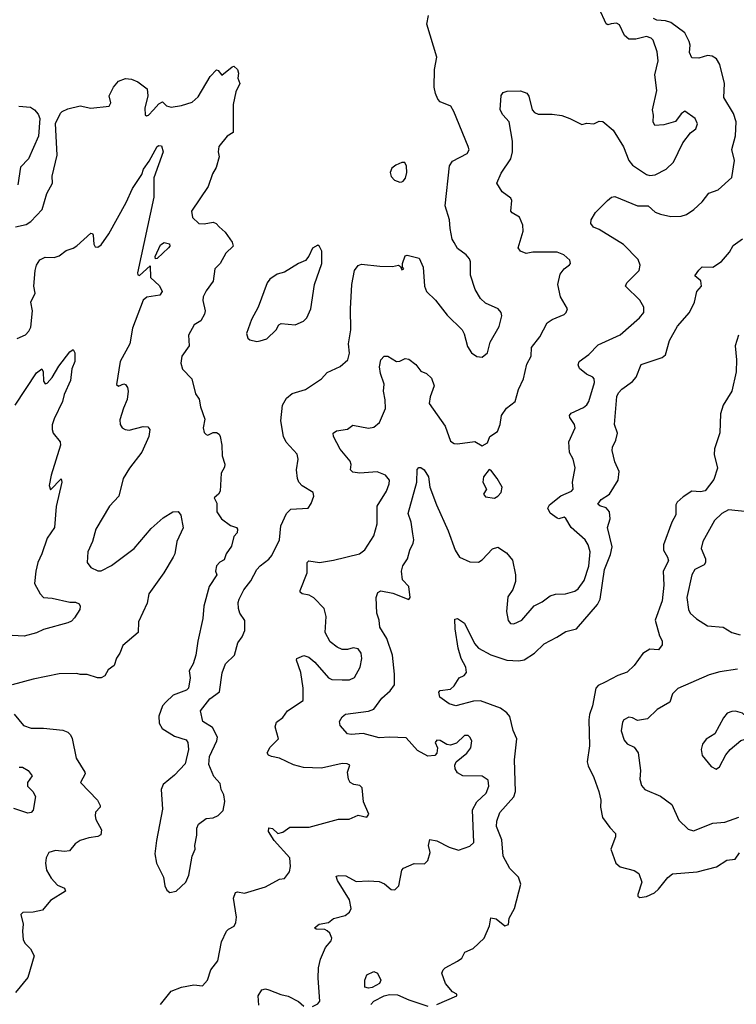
# Model space of a CAD drawing. Extents: x 2056909 to 2160450, y 827444 to 1016825.
# Tile 9 of 256: x 2070619 to 2074720, y 849497 to 855130. Entities that reach past the tile are written whole.
import ezdxf

# ---------------------------------------------------------------- set-up
doc = ezdxf.new("R2010")
doc.units = 0

msp = doc.modelspace()

# ---------------------------------------------------------------- linework, layer by layer
at = {"layer": '0CON10XD'}
for points in [[(2071425, 849496), (2071485, 849572.9), (2071545, 849595.7), (2071615, 849609.2), (2071665, 849602), (2071694.2, 849635), (2071712.5, 849695), (2071752.5, 849745), (2071774.3, 849855), (2071801.2, 849915), (2071812.7, 849927.3), (2071845.9, 849944.1), (2071856, 849965), (2071860, 849995), (2071843.1, 850105), (2071853, 850137), (2071865, 850140.8), (2071905, 850132), (2072025, 850168.6), (2072105, 850213.3), (2072135, 850217.5), (2072162, 850255), (2072168.6, 850285), (2072164, 850335), (2072074.2, 850435), (2072043.1, 850485), (2072044.3, 850505.7), (2072065, 850502), (2072095, 850474), (2072125, 850481.4), (2072165, 850510.8), (2072275, 850511.1), (2072443.9, 850556.1), (2072505, 850556.7), (2072555, 850578.8), (2072605, 850567.5), (2072616.2, 850585), (2072585.8, 850655), (2072578.1, 850735), (2072565, 850748.1), (2072530, 850755), (2072510, 850765), (2072500, 850785), (2072493.8, 850825), (2072507.5, 850865), (2072493.3, 850873.3), (2072465, 850874.3), (2072345, 850847.5), (2072241.9, 850851.9), (2072185, 850867.3), (2072105, 850904.4), (2072060, 850915), (2072042.7, 850922.7), (2072035.8, 850935), (2072052.6, 850967.4), (2072098.8, 851015), (2072081.4, 851085), (2072088.3, 851111.7), (2072125, 851138), (2072152, 851175), (2072241.2, 851235), (2072240, 851305), (2072227.1, 851395), (2072202.5, 851465), (2072205, 851476.2), (2072245, 851492), (2072272.7, 851482.7), (2072308, 851455), (2072385, 851364.5), (2072405, 851354.5), (2072465, 851352.7), (2072506.2, 851353.8), (2072535, 851366), (2072567.5, 851425), (2072576.9, 851475), (2072572.5, 851505), (2072555, 851531.2), (2072526.4, 851536.4), (2072495, 851526.2), (2072465, 851526.7), (2072435, 851540), (2072395, 851570), (2072367.1, 851625), (2072371.9, 851715), (2072360.9, 851760.9), (2072301.7, 851821.7), (2072275, 851836.9), (2072235, 851845.8), (2072224.5, 851854.5), (2072222.9, 851865), (2072263.1, 851965), (2072264.5, 852025), (2072273.8, 852035), (2072335, 852024.6), (2072415, 852037.3), (2072563.3, 852075), (2072593.1, 852096.9), (2072645, 852176.7), (2072664.6, 852245.4), (2072665, 852347.5), (2072718.1, 852431.9), (2072733.3, 852475), (2072734.3, 852495), (2072711.2, 852525), (2072665, 852542.5), (2072565, 852535.5), (2072525, 852541.1), (2072512.2, 852555), (2072515.5, 852585), (2072510.6, 852605), (2072452.8, 852672.8), (2072414.2, 852745), (2072412, 852765), (2072431.7, 852778.3), (2072495, 852788), (2072525, 852811.2), (2072615, 852793.5), (2072645, 852798.9), (2072676.9, 852825), (2072711.2, 852905), (2072710.9, 852955), (2072700, 853005), (2072704.5, 853045), (2072683.6, 853105), (2072677.8, 853145), (2072685.7, 853185), (2072705, 853205.8), (2072725, 853205.8), (2072775, 853175.5), (2072793.4, 853176.6), (2072825, 853192.5), (2072845, 853188), (2072885, 853157.1), (2072915, 853120), (2072946.2, 853105), (2072975, 853078.8), (2072990.8, 853035), (2072967.6, 852972.4), (2072962.5, 852935), (2073054.4, 852805), (2073085, 852718.8), (2073105, 852705.8), (2073125, 852704.2), (2073223.6, 852716.4), (2073265, 852692.5), (2073295, 852710), (2073310, 852745), (2073352.5, 852775), (2073368.8, 852815), (2073376.2, 852865), (2073405, 852907.5), (2073453.6, 852946.4), (2073472.5, 853015), (2073501.4, 853075), (2073520.9, 853159.1), (2073546.4, 853205), (2073548.1, 853255), (2073595.7, 853315), (2073638, 853395), (2073665, 853414), (2073735, 853443.3), (2073746.7, 853455), (2073753.3, 853475), (2073714.2, 853545), (2073698.1, 853615), (2073710.8, 853675), (2073734.5, 853705.5), (2073765, 853727.5), (2073770, 853735), (2073766.7, 853755), (2073733.3, 853785), (2073695, 853800), (2073555, 853799.2), (2073517.3, 853792.7), (2073485, 853806), (2073470.8, 853825), (2073499.5, 853920.5), (2073498.6, 853955), (2073479.7, 853999.7), (2073436.2, 854025), (2073430, 854035), (2073435.8, 854095), (2073429.7, 854109.7), (2073380, 854145), (2073350, 854195), (2073375, 854252), (2073429.1, 854335), (2073438.8, 854375), (2073438.8, 854435), (2073419.6, 854545), (2073383.5, 854585), (2073368.5, 854615), (2073374.2, 854695.8), (2073385.9, 854714.1), (2073408.3, 854721.7), (2073485, 854724), (2073520.5, 854710.5), (2073532.9, 854692.9), (2073550.8, 854615), (2073565, 854599.2), (2073585, 854589.4), (2073665, 854590), (2073721.2, 854581.2), (2073767.5, 854565), (2073835, 854530), (2073865, 854538.8), (2073905, 854534), (2073935, 854550), (2073955, 854547.5), (2074015, 854498.8), (2074075, 854402.5), (2074104.4, 854324.4), (2074125, 854298.8), (2074205, 854244.3), (2074225, 854238.1), (2074255, 854241.9), (2074318, 854275), (2074360.8, 854315), (2074414, 854425), (2074457.9, 854482.1), (2074488.8, 854505), (2074498, 854535), (2074483.8, 854565), (2074425, 854606), (2074405, 854592), (2074371.7, 854548.3), (2074305, 854528), (2074254.1, 854524.1), (2074243.3, 854545), (2074246.1, 854583.9), (2074240, 854615), (2074264.3, 854725), (2074252.7, 854815), (2074272.5, 854895), (2074266.4, 854946.4), (2074243, 855013), (2074233.3, 855025), (2074205, 855033.1), (2074145, 855018.1), (2074105, 855018.6), (2074079.1, 855039.1), (2074051.1, 855101.1), (2074035, 855110.8), (2074004.2, 855105.8), (2073985, 855101.2), (2073975, 855106.7), (2073935, 855194)], [(2071700.8, 850869.2), (2071704.3, 850915), (2071747.1, 851005), (2071750, 851025), (2071721.4, 851081.4), (2071666.2, 851115), (2071652.5, 851175), (2071705.8, 851244.2), (2071761.2, 851285), (2071777.3, 851392.7), (2071795.7, 851444.3), (2071848, 851495), (2071866.7, 851565), (2071891.2, 851598.8), (2071906.2, 851635), (2071906.4, 851693.6), (2071879.2, 851735), (2071871.1, 851761.1), (2071868.9, 851795), (2071874.4, 851815), (2071901.4, 851868.6), (2071940.7, 851919.3), (2071975, 851983.8), (2071994.1, 852005.9), (2072045, 852043.3), (2072062, 852065), (2072105.6, 852155), (2072114, 852234), (2072146, 852305), (2072170.9, 852329.1), (2072270, 852335), (2072287, 852363), (2072301.2, 852405), (2072298, 852425), (2072235, 852462.5), (2072215.8, 852485), (2072208.6, 852505), (2072203.3, 852555), (2072211.9, 852615), (2072207.5, 852645), (2072144, 852714), (2072129.1, 852745), (2072112.5, 852835), (2072121.8, 852925), (2072146, 852965), (2072177.7, 852992.3), (2072255, 853013.8), (2072345, 853075.7), (2072378.9, 853111.1), (2072453.5, 853146.5), (2072496.1, 853183.9), (2072507, 853223), (2072499.5, 853275), (2072513.8, 853355), (2072511.5, 853475), (2072519.5, 853615), (2072535.5, 853694.5), (2072555, 853723.8), (2072575, 853732), (2072680.5, 853720.4), (2072751.7, 853718.3), (2072786.7, 853726.7), (2072798.3, 853718.3), (2072805, 853700), (2072816.2, 853705), (2072810, 853715), (2072810, 853735), (2072825, 853780), (2072837, 853783), (2072905, 853766.2), (2072927.1, 853715), (2072935.8, 853605), (2072946, 853575), (2072998, 853525), (2073065, 853440), (2073150, 853355), (2073162.3, 853332.3), (2073181.2, 853261.2), (2073204, 853225), (2073235, 853202.5), (2073265, 853200), (2073295.7, 853225), (2073311.4, 853285), (2073362.9, 853375), (2073377.5, 853435), (2073374.1, 853454.1), (2073356.6, 853476.6), (2073285, 853509.2), (2073255.8, 853535), (2073225.7, 853585.7), (2073197.7, 853667.7), (2073198, 853745), (2073192.7, 853762.7), (2073174.2, 853785), (2073125, 853821.2), (2073104.2, 853855), (2073094.2, 853875), (2073082, 853935), (2073079.2, 853985), (2073054.4, 854065), (2073079.2, 854295), (2073095, 854320), (2073180, 854365), (2073190, 854385), (2073185.8, 854405), (2073104, 854605), (2073086.7, 854635), (2073025, 854660), (2073010.8, 854675), (2072997.6, 854707.6), (2072991.5, 854745), (2072992.5, 854845), (2073005.7, 854915), (2072948.1, 855105), (2072958.2, 855155)], [(2073446.1, 851673.9), (2073492, 851695), (2073563.3, 851776.7), (2073609.5, 851800.5), (2073655, 851833.3), (2073685, 851843.5), (2073742.5, 851845), (2073795, 851860), (2073815, 851873.1), (2073849.3, 851920.7), (2073875.9, 852004.1), (2073883.4, 852085), (2073872.3, 852125), (2073855.4, 852155), (2073775.4, 852225.4), (2073745, 852276.2), (2073735, 852283.8), (2073705, 852274), (2073695, 852277.5), (2073655, 852307.1), (2073641.8, 852335), (2073650.6, 852355), (2073715, 852405.4), (2073777.5, 852432.5), (2073785.8, 852445), (2073783.1, 852485), (2073797, 852567), (2073786, 852615), (2073764.3, 852654.3), (2073761.9, 852715), (2073798.1, 852795), (2073794.2, 852815), (2073767.5, 852855), (2073765.8, 852865), (2073775, 852879.2), (2073845, 852910.6), (2073865, 852925.8), (2073876.2, 852945), (2073908.2, 853055), (2073906.5, 853075), (2073898.6, 853085), (2073863, 853103), (2073822.5, 853135), (2073815.6, 853155), (2073820.6, 853175), (2073875.7, 853215), (2073929.8, 853270.2), (2074055, 853328), (2074166, 853425), (2074190.8, 853455), (2074190, 853485), (2074167.5, 853525), (2074086.2, 853605), (2074094, 853625), (2074162.9, 853695), (2074170, 853725), (2074158.3, 853758.3), (2074075, 853844.3), (2073935, 853930), (2073903.2, 853943.2), (2073886.8, 853965), (2073889, 853985), (2073913.8, 854026.2), (2073983.4, 854096.6), (2074005, 854115.3), (2074025, 854118.8), (2074155, 854065.4), (2074215, 854065.9), (2074255, 854028.8), (2074285, 854016.9), (2074345, 854004.5), (2074405, 854005.7), (2074433.8, 854015), (2074476.7, 854043.3), (2074525, 854088), (2074562.7, 854137.3), (2074615, 854156), (2074695, 854226.7), (2074710, 854325), (2074693.4, 854386.6), (2074715.5, 854465), (2074719.6, 854545), (2074703.6, 854593.7), (2074648.9, 854685), (2074651.8, 854765), (2074625, 854873.8), (2074607.1, 854907.1), (2074582.2, 854922.2), (2074555, 854924.5), (2074505, 854910.6), (2074465, 854911.2), (2074452, 854942), (2074455.5, 854984.5), (2074450, 855005), (2074424.6, 855055), (2074345, 855113.3), (2074315, 855123), (2074265, 855126.9), (2074245, 855136.2)], [(2070595, 853944.2), (2070655, 853958.9), (2070682.5, 853975), (2070747.3, 854045), (2070773.3, 854135), (2070806, 854195), (2070804.7, 854235), (2070833.8, 854355), (2070824.1, 854535.9), (2070851.2, 854595), (2070861.2, 854605), (2070895, 854620.4), (2070965, 854636.8), (2071025, 854624.5), (2071130, 854635), (2071140, 854655), (2071130.6, 854695), (2071155, 854743.8), (2071185, 854778.6), (2071225, 854794.4), (2071259.1, 854789.1), (2071295, 854774.4), (2071347.5, 854735), (2071351.8, 854695), (2071334.4, 854624.4), (2071337.5, 854585), (2071345, 854580), (2071355, 854583.3), (2071384.2, 854615), (2071415, 854649.2), (2071435, 854660), (2071457.9, 854637.9), (2071485, 854628.9), (2071545, 854639.1), (2071605, 854657.9), (2071640.5, 854689.5), (2071709.4, 854805), (2071745, 854842.5), (2071755, 854840), (2071775, 854812.5), (2071835, 854861.2), (2071845, 854863.8), (2071864.5, 854844.5), (2071871.4, 854825), (2071866.2, 854795), (2071878.8, 854765), (2071855, 854716.7), (2071840.5, 854645), (2071840.6, 854485), (2071805, 854464), (2071758, 854405), (2071754.2, 854375), (2071760.8, 854345), (2071742.9, 854285), (2071721.4, 854248.6), (2071697.5, 854175), (2071601.4, 854035), (2071607.9, 853997.9), (2071643.3, 853965), (2071675, 853961.4), (2071725, 853972.5), (2071743.4, 853963.4), (2071760, 853945), (2071795, 853913.8), (2071835, 853858), (2071840.6, 853835), (2071797.5, 853795), (2071765.6, 853735), (2071735.7, 853704.3), (2071726, 853635), (2071685, 853578.8), (2071669.2, 853545), (2071665.9, 853524.1), (2071680, 853465), (2071675.8, 853445), (2071655, 853408), (2071616.2, 853385), (2071584.4, 853325.6), (2071588, 853265), (2071545.8, 853205), (2071540, 853165), (2071550.6, 853130.6), (2071604.2, 853075), (2071625, 852990), (2071645, 852960), (2071652.5, 852915), (2071678.1, 852845), (2071668.9, 852795), (2071675, 852768.8), (2071685, 852756.2), (2071695, 852753.8), (2071725, 852768.8), (2071745, 852768.8), (2071759.4, 852759.4), (2071765.6, 852745.6), (2071775.7, 852695.7), (2071776.7, 852635), (2071792.5, 852587.5), (2071790, 852570), (2071772, 852535), (2071766.6, 852433.4), (2071756.2, 852415), (2071731.2, 852395), (2071746, 852365), (2071746.9, 852315), (2071773.5, 852273.5), (2071825, 852236), (2071860, 852225), (2071866, 852215), (2071863.8, 852195), (2071845, 852173.3), (2071831.7, 852118.3), (2071799.4, 852075), (2071789.5, 852040.4), (2071763.6, 852026.4), (2071745.8, 852005), (2071740, 851975), (2071747.5, 851955), (2071702.7, 851887.3), (2071673.3, 851775), (2071666.9, 851705), (2071638.1, 851575), (2071627.5, 851495), (2071611.2, 851445), (2071588.8, 851405), (2071594.2, 851365), (2071584.3, 851305.7), (2071573.3, 851295), (2071496.7, 851265), (2071454.5, 851225.5), (2071436, 851205), (2071414, 851145), (2071416, 851105), (2071433.8, 851075), (2071505, 851031.2), (2071570.7, 851010.7), (2071581.2, 850995), (2071585.6, 850955), (2071565, 850872.5), (2071505, 850808.8), (2071440, 850755), (2071428.8, 850725), (2071436.6, 850613.4), (2071400.8, 850435), (2071392.3, 850357.7), (2071402, 850305), (2071441.2, 850225), (2071448.8, 850175), (2071460.7, 850150.7), (2071477, 850137), (2071515, 850143.8), (2071570, 850195), (2071585.8, 850235), (2071606.2, 850345), (2071623.3, 850385), (2071620, 850405), (2071632, 850465), (2071631.4, 850505), (2071642.1, 850527.9), (2071685, 850560), (2071726.1, 850563.9), (2071755, 850576.7), (2071783.9, 850606.1), (2071792.3, 850657.7), (2071787.1, 850695), (2071772.5, 850725), (2071765, 850760), (2071730.3, 850800.3), (2071700.8, 850869.2)], [(2070614.1, 854635.9), (2070679.5, 854629.5), (2070703.9, 854613.9), (2070725, 854590), (2070734.2, 854565), (2070725.7, 854464.3), (2070668.8, 854335), (2070624.1, 854285.9), (2070608, 854185)], [(2070605, 853305.7), (2070652.3, 853327.7), (2070671.4, 853348.6), (2070681.7, 853371.7), (2070691.1, 853465), (2070683.1, 853515), (2070706.9, 853565), (2070699.5, 853605), (2070706.2, 853695), (2070715, 853726), (2070734.6, 853755.4), (2070765, 853772), (2070815, 853768.8), (2070845, 853778.8), (2070885, 853810), (2070925, 853823.3), (2070945, 853836.7), (2071025, 853908), (2071035, 853906.2), (2071038.3, 853898.3), (2071042, 853845), (2071050.5, 853830.4), (2071065, 853828.8), (2071085, 853842), (2071128.9, 853905), (2071227.3, 854085), (2071264, 854165), (2071317.5, 854245), (2071327.3, 854275), (2071360, 854320), (2071405, 854404.2), (2071415, 854410.8), (2071429.4, 854409.4), (2071439.2, 854375), (2071386, 854225), (2071385.8, 854195.8), (2071386.4, 854115), (2071292.7, 853682.7), (2071295, 853670), (2071305, 853667.5), (2071365, 853722.5), (2071368.1, 853655), (2071417.9, 853607.9), (2071433.6, 853575), (2071420, 853555), (2071346.5, 853543.5), (2071324.6, 853525), (2071264.4, 853365.6), (2071248.2, 853275), (2071194.1, 853175), (2071172.5, 853042.5), (2071185, 853034.2), (2071215, 853046), (2071225, 853043.3), (2071235.8, 853025.8), (2071239.2, 853005), (2071232.7, 852957.3), (2071212.2, 852907.8)], [(2072795, 854201.2), (2072805, 854203.3), (2072813.8, 854206.2), (2072825.9, 854224.1), (2072834.2, 854255), (2072832, 854292), (2072823, 854313), (2072805, 854313.8), (2072771.2, 854298.8), (2072748.8, 854281.2), (2072738.8, 854255), (2072745, 854232.5), (2072762.7, 854212.7), (2072795, 854201.2)], [(2071395, 853762.5), (2071394, 853775), (2071425, 853841.4), (2071445, 853855.7), (2071475, 853847.5), (2071478.1, 853835), (2071470.6, 853825), (2071405, 853764), (2071395, 853762.5)], [(2073006, 849495), (2073120, 849545), (2073120, 849555), (2073095, 849568.8), (2073055, 849616.2), (2073034, 849675), (2073042, 849695), (2073054.4, 849705.6), (2073125, 849743.3), (2073148.3, 849761.7), (2073166.7, 849795), (2073213.6, 849816.4), (2073277.5, 849875), (2073308, 849945), (2073315, 849992.5), (2073345, 849986.2), (2073395, 849946.2), (2073415.8, 849954.2), (2073420.5, 849989.6), (2073451.2, 850045), (2073486.7, 850185), (2073473.6, 850223.6), (2073424.5, 850274.5), (2073385.5, 850345), (2073377.5, 850437.5), (2073346.9, 850515), (2073348.8, 850545), (2073366.9, 850595), (2073446, 850684), (2073456.5, 850715), (2073450.5, 850895), (2073464.4, 851015), (2073443, 851063), (2073423, 851143), (2073406, 851165), (2073370.9, 851190.9), (2073255, 851232.9), (2073215, 851231.2), (2073114.3, 851204.3), (2073075.8, 851215.8), (2073023.3, 851255), (2073017, 851283), (2073025, 851292.5), (2073085, 851300), (2073105, 851318.8), (2073134.2, 851365), (2073162.6, 851377.4), (2073175.6, 851395), (2073172.7, 851425), (2073144.6, 851475), (2073127.7, 851535), (2073110, 851645), (2073109.3, 851700.7), (2073125, 851703.8), (2073165, 851676.7), (2073222.1, 851562.1), (2073244.7, 851534.7), (2073315, 851495.4), (2073406.6, 851466.6), (2073475, 851462.9), (2073505, 851468.2), (2073565, 851506.7), (2073620.9, 851559.1), (2073692.5, 851597.5), (2073745, 851629.1), (2073805, 851645.5), (2073925.2, 851784.8), (2073940, 851815), (2073964.7, 851985), (2074000.5, 852069.6), (2074010, 852115), (2073982.5, 852225), (2073997.9, 852275), (2073994.6, 852315), (2073975, 852337.5), (2073938.5, 852348.5), (2073927.7, 852357.7), (2073946.5, 852385), (2073993.8, 852415), (2074043.8, 852495), (2074049.5, 852545), (2074025, 852601.2), (2074009.4, 852665), (2074010.6, 852685), (2074031.1, 852725), (2074040.6, 852765), (2074021.9, 852815), (2074035.4, 852974.6), (2074044.6, 852995.4), (2074065, 853016), (2074125, 853060), (2074145.8, 853085), (2074175, 853156.7), (2074295, 853197.1), (2074315, 853212), (2074336.9, 853295), (2074383.4, 853376.6), (2074452, 853455), (2074480, 853515), (2074494.4, 853575.6), (2074521.2, 853605), (2074516, 853636), (2074483.3, 853665), (2074505, 853697.5), (2074525, 853716.2), (2074585, 853713.8), (2074635, 853745.8), (2074680.5, 853799.6), (2074701.3, 853838.7), (2074755, 853875.8)], [(2071975, 853288.8), (2071995, 853292), (2072032.5, 853305), (2072086.7, 853355), (2072102.5, 853385), (2072115, 853392.5), (2072195, 853383.8), (2072243.3, 853405), (2072262, 853425), (2072284.2, 853475), (2072306.2, 853615), (2072347.1, 853735), (2072347.5, 853805), (2072335, 853832.5), (2072325, 853840), (2072295, 853822.5), (2072273.6, 853776.4), (2072255, 853752.5), (2072214.1, 853735.9), (2072135, 853686.2), (2072091.2, 853675), (2072050, 853645), (2072034.2, 853625), (2071982.5, 853485), (2071946, 853415), (2071917.5, 853335), (2071925, 853307.5), (2071935, 853298.8), (2071975, 853288.8)], [(2074733.1, 853325), (2074712.5, 853265), (2074721.5, 853185), (2074718.5, 853115), (2074694.4, 853005), (2074645.4, 852924.6), (2074628.6, 852875), (2074625.8, 852765.8), (2074595.7, 852675), (2074592.7, 852642.7), (2074611.4, 852565), (2074590.7, 852499.3), (2074541.2, 852435), (2074515, 852428.1), (2074465, 852432), (2074415, 852400.8), (2074380.5, 852369.5), (2074372.9, 852355), (2074373, 852297), (2074350.6, 852255), (2074303.3, 852125), (2074303.1, 852095), (2074326.9, 852055), (2074331.5, 852035), (2074302, 851975), (2074305.3, 851895), (2074294.7, 851805), (2074256.2, 851695), (2074279.5, 851605), (2074295.7, 851575.7), (2074295, 851554.5), (2074275, 851525.6), (2074225, 851528.9), (2074185, 851504), (2074135, 851435.8), (2074095, 851396.9), (2074041.1, 851378.9), (2073969.3, 851340.7), (2073929.3, 851320.7), (2073916.7, 851305), (2073896.2, 851205), (2073879.5, 851155), (2073875.3, 851125), (2073879.4, 850975), (2073866.9, 850885), (2073871.5, 850861.5), (2073904.6, 850794.6), (2073933.3, 850715), (2073944.2, 850665), (2073942.9, 850625), (2073953.1, 850565), (2073995, 850508.8), (2074028.8, 850475), (2074028, 850455), (2074001.4, 850385), (2074030, 850305), (2074055, 850284), (2074135, 850262.9), (2074162, 850245), (2074180, 850195), (2074156.2, 850125), (2074156.7, 850115), (2074168.3, 850108.3), (2074205, 850113.3), (2074250.8, 850135), (2074275, 850155.7), (2074327.8, 850222.2), (2074355, 850242.5), (2074495.4, 850255.4), (2074606.4, 850283.6), (2074665, 850322.5), (2074712.6, 850327.4), (2074737.4, 850362.6)], [(2070593.3, 852925), (2070715, 853110), (2070745, 853132.5), (2070753.8, 853115), (2070755, 853062.5), (2070765, 853047.5), (2070775, 853051.2), (2070805, 853082.5), (2070842.7, 853147.3), (2070905, 853230.5), (2070925, 853244), (2070933.6, 853223.6), (2070934.4, 853175), (2070917.4, 853132.6), (2070909.1, 853065), (2070873.5, 852985), (2070863.1, 852945), (2070815, 852846), (2070805, 852812.5), (2070803.9, 852785), (2070810.5, 852765), (2070849.4, 852715), (2070852.7, 852695), (2070798.6, 852525), (2070786.7, 852465), (2070795, 852440), (2070855, 852502.5), (2070860, 852485), (2070826.4, 852345), (2070817.5, 852225), (2070775, 852163.3), (2070746.2, 852073.8), (2070721.5, 852025), (2070710, 851975), (2070704.2, 851905), (2070736, 851845), (2070754.6, 851824.6), (2070805, 851821.5), (2070905, 851797.9), (2070937.8, 851797.8), (2070958.6, 851788.6), (2070964.2, 851775), (2070961.9, 851755), (2070932.4, 851707.6), (2070915, 851688.6), (2070895, 851678.6), (2070755, 851641.5), (2070715, 851621.5), (2070645, 851603.6), (2070575, 851606.2)], [(2071212.2, 852907.8), (2071191.7, 852841.7), (2071192.9, 852815), (2071205.6, 852795.6), (2071222.5, 852785), (2071245, 852781.4), (2071325, 852802.5), (2071351.7, 852801.7), (2071363.8, 852785), (2071357.8, 852745), (2071317.3, 852655), (2071247.5, 852565), (2071210.5, 852505), (2071185.8, 852405), (2071132.4, 852347.6), (2071054.4, 852215), (2071035.6, 852145), (2071007.8, 852085), (2071005.6, 852025), (2071025.5, 851995.5), (2071065, 851976.5), (2071085, 851976.9), (2071143.3, 852006.7), (2071273.1, 852105), (2071371.2, 852218.8), (2071439.3, 852280.7), (2071495, 852314.3), (2071525, 852315.6), (2071541.4, 852295), (2071555, 852222.5), (2071517.8, 852145), (2071505.6, 852075), (2071496.7, 852055), (2071444, 851966), (2071357.8, 851845), (2071348.7, 851791.3), (2071298.6, 851685), (2071296.8, 851623.2), (2071209.7, 851550.3), (2071192, 851505), (2071172.1, 851477.9), (2071158.8, 851435), (2071125, 851410), (2071105, 851376.2), (2071085, 851364), (2071064.4, 851364.4), (2071005, 851383.5), (2070965, 851383.3), (2070945, 851390), (2070845, 851387.5), (2070695, 851357.1), (2070575.9, 851324.1)], [(2072295, 849484.6), (2072325, 849499.4), (2072335.5, 849515), (2072327.3, 849647.3), (2072329.1, 849705), (2072339.6, 849755), (2072368.6, 849821.4), (2072400.9, 849859.1), (2072405.8, 849875), (2072393.6, 849903.6), (2072377.6, 849917.6), (2072365, 849924.2), (2072315, 849926.7), (2072306.7, 849935), (2072332.5, 849955), (2072385, 849964), (2072415, 849988.6), (2072481.2, 850005), (2072506, 850025), (2072515.8, 850045), (2072505.6, 850095), (2072436.7, 850205), (2072430.5, 850229.6), (2072445.7, 850234.3), (2072485, 850231.1), (2072545, 850200), (2072615, 850203.3), (2072675, 850198.6), (2072705.5, 850185.5), (2072745, 850153.8), (2072765, 850151.2), (2072787.5, 850175), (2072805.8, 850264.2), (2072815, 850276.2), (2072876.7, 850303.3), (2072935, 850301.2), (2072955, 850320), (2072967.5, 850365), (2072958, 850405), (2072965, 850440), (2073005, 850432), (2073075.6, 850395.6), (2073130.5, 850379.6), (2073195, 850402), (2073216.8, 850423.2), (2073210.5, 850609.5), (2073235.3, 850654.7), (2073288.9, 850705), (2073303.5, 850745), (2073298.7, 850778.7), (2073265, 850802), (2073154.7, 850804.7), (2073125, 850820.8), (2073110, 850845), (2073108, 850865), (2073116, 850885), (2073177, 850933), (2073199.5, 850965), (2073206.9, 851005), (2073195, 851026.2), (2073185, 851034.2), (2073165, 851034.2), (2073118.9, 850991.1), (2073085, 850980), (2073062.7, 850982.7), (2073025, 851005.7), (2073005, 851008.8), (2072996.7, 850995), (2073008.8, 850965), (2073005.9, 850934.1), (2072995, 850920), (2072955, 850916), (2072895, 850949.2), (2072831.1, 851021.1), (2072735, 851025.5), (2072675, 851020.9), (2072584.6, 851045.4), (2072515, 851040), (2072494.3, 851044.3), (2072452.4, 851092.4), (2072449.2, 851115), (2072465, 851142), (2072483.3, 851156.7), (2072615, 851173.8), (2072645.3, 851184.7), (2072691.9, 851248.1), (2072739.2, 851290.8), (2072762.9, 851325), (2072764.1, 851385), (2072751.3, 851495), (2072719.1, 851589.1), (2072680, 851655), (2072675.5, 851695.5), (2072662, 851735), (2072658.6, 851825), (2072667.7, 851852.3), (2072685, 851862), (2072755, 851850), (2072845, 851813.3), (2072853.8, 851825), (2072845, 851886.7), (2072808.5, 851925), (2072804.1, 851975), (2072811.2, 852005), (2072838.5, 852045), (2072851.5, 852095), (2072869.7, 852135), (2072874, 852155), (2072868.1, 852188), (2072858.8, 852255), (2072841.8, 852305), (2072891.1, 852485), (2072892.7, 852557.3), (2072902.3, 852567.7), (2072915, 852568.8), (2072934.2, 852554.2), (2072958, 852515), (2072966.1, 852455), (2073003.5, 852355), (2073070, 852205), (2073110, 852095), (2073135, 852056), (2073195, 852028.6), (2073244.3, 852025.7), (2073265, 852039.2), (2073325, 852102), (2073355, 852112), (2073405, 852080), (2073438.3, 852038.3), (2073455.6, 851955), (2073455.5, 851915), (2073440.5, 851869.5), (2073412.7, 851827.3), (2073403.8, 851745), (2073415, 851692.5), (2073427.5, 851675), (2073446.1, 851673.9)], [(2073335, 852393.3), (2073355.9, 852404.1), (2073373.8, 852425), (2073379.2, 852455), (2073352, 852505), (2073315, 852552.5), (2073305, 852556.7), (2073272, 852515), (2073270, 852485), (2073290, 852445), (2073273.3, 852415), (2073285, 852400), (2073335, 852393.3)], [(2074805, 852312.1), (2074675, 852325.9), (2074636.9, 852305), (2074595.9, 852264.1), (2074527.3, 852145), (2074518.8, 852105), (2074542.5, 852045), (2074543.3, 852025), (2074535, 852012.2), (2074483.3, 851985), (2074464.5, 851955), (2074436.7, 851825), (2074445.8, 851755), (2074455.5, 851735.5), (2074491.4, 851701.4), (2074555, 851661.9), (2074644.5, 851654.5), (2074693.3, 851623.3), (2074741.2, 851611.2)], [(2074726.3, 851413.7), (2074625, 851398.2), (2074565, 851382.5), (2074385.6, 851304.4), (2074355, 851273.3), (2074340, 851225), (2074266.6, 851183.4), (2074210.7, 851129.3), (2074155, 851121.2), (2074125, 851136.2), (2074105, 851138.8), (2074076.7, 851125), (2074068.3, 851111.7), (2074061.7, 851061.7), (2074077.3, 851007.3), (2074095, 850988), (2074135, 850968), (2074158.1, 850935), (2074170.6, 850835), (2074166.9, 850785), (2074177.9, 850747.9), (2074196.8, 850726.8), (2074285, 850688.1), (2074350, 850640), (2074390.9, 850550.9), (2074445, 850498), (2074475, 850489.2), (2074585, 850534), (2074655, 850538.8), (2074735, 850568.5)], [(2070587.6, 851157.6), (2070641.2, 851091.2), (2070685, 851076), (2070755, 851076.9), (2070865, 851064.5), (2070893.7, 851053.7), (2070909.2, 851039.2), (2070918.6, 851018.6), (2070942.1, 850905), (2070991.9, 850825), (2070992.9, 850815), (2070966, 850765), (2071064.6, 850664.6), (2071080, 850635), (2071078.8, 850625), (2071053.2, 850596.8), (2071050, 850575), (2071053.7, 850553.7), (2071086.7, 850495), (2071083.1, 850466.9), (2071065, 850457.1), (2071015, 850450), (2070965, 850434.2), (2070935.6, 850414.4), (2070904.4, 850375.6), (2070875, 850370.6), (2070823.2, 850376.8), (2070785, 850366), (2070770, 850335), (2070765.7, 850304.3), (2070771.5, 850265), (2070798.2, 850218.2), (2070835, 850179.2), (2070875, 850161.2), (2070881.2, 850145), (2070795, 850090.8), (2070750, 850035), (2070695, 850024), (2070637, 850023), (2070625, 850010), (2070638.8, 849955), (2070634.2, 849915), (2070638.1, 849865), (2070649.4, 849845), (2070680, 849815), (2070702, 849775), (2070665, 849650), (2070594.3, 849565)], [(2074605, 850842), (2074624.3, 850855.7), (2074660, 850925), (2074684.6, 850955.4), (2074745, 851006.2), (2074805, 851023.8), (2074828, 851055), (2074838.3, 851098.3), (2074829.2, 851109.2), (2074795, 851126), (2074755, 851162.9), (2074715, 851173.1), (2074695, 851172.5), (2074668.3, 851161.7), (2074646.2, 851135), (2074596.2, 851045), (2074547, 851013), (2074525.7, 850984.3), (2074518, 850955), (2074525, 850920), (2074575, 850858), (2074605, 850842)], [(2070615, 850853.5), (2070635, 850853.1), (2070666.2, 850835), (2070690, 850805), (2070664.2, 850765), (2070662.9, 850745), (2070694.6, 850714.6), (2070709.4, 850685), (2070695, 850607.5), (2070685, 850594.2), (2070665, 850590), (2070585, 850616.7)], [(2072615, 849588.9), (2072593.3, 849595), (2072594, 849635), (2072605, 849666), (2072645, 849684), (2072666.2, 849675), (2072685.7, 849635), (2072677.1, 849615), (2072635, 849592.3), (2072615, 849588.9)], [(2071988, 849492), (2071982.5, 849545), (2072005, 849579.2), (2072025, 849585.5), (2072045, 849580.6), (2072112.7, 849552.7), (2072155, 849544), (2072215, 849512), (2072245, 849486.7)], [(2072627.8, 849495), (2072644.5, 849515), (2072704, 849546), (2072735, 849553.3), (2072781.1, 849551.1), (2072845, 849522.2), (2072955, 849485.4)]]:
    msp.add_lwpolyline(points, dxfattribs=at)

doc.saveas('drawing.dxf')
